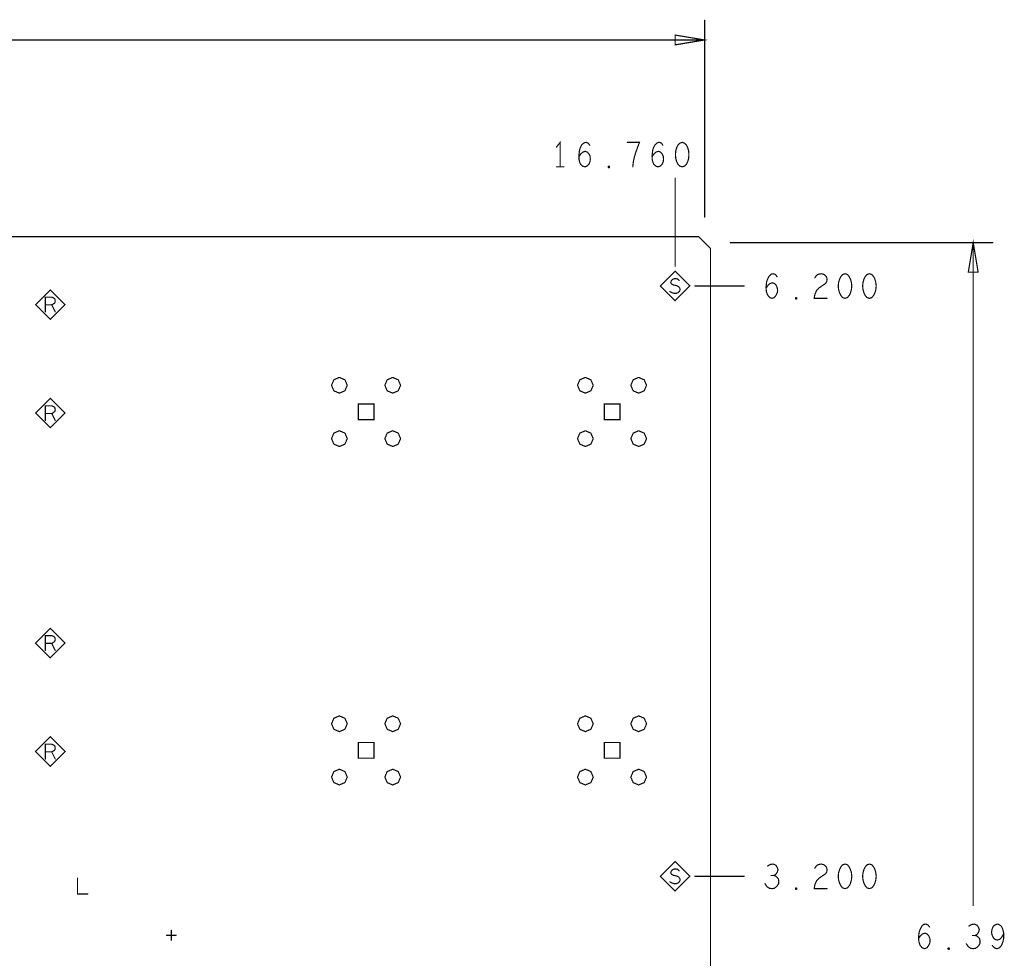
# Model space of a CAD drawing. Extents: x 28 to 61, y 24.9 to 46.
# Tile 13 of 51: x 42.9 to 47.9, y 29.2 to 34. Entities that reach past the tile are written whole.
import ezdxf

# ---------------------------------------------------------------- set-up
doc = ezdxf.new("R2010")
doc.units = 0
doc.layers.add('1', color=2, linetype='CONTINUOUS')

msp = doc.modelspace()

# ---------------------------------------------------------------- linework, layer by layer
at = {"layer": '1', "const_width": 0.003}
for points in [[(46.4015, 34.015, 1), (46.3985, 34.015, 1)], [(46.2515, 33.89, 1), (46.2485, 33.89, 1)], [(46.2515, 33.89, 1), (46.2485, 33.89, 1)], [(46.4015, 33.915, 1), (46.3985, 33.915, 1)], [(45.8175, 33.38, 1), (45.8145, 33.38, 1)], [(46.0085, 33.395, 1), (46.0055, 33.395, 1)], [(46.1895, 33.38, 1), (46.1865, 33.38, 1)], [(46.2875, 33.395, 1), (46.2845, 33.395, 1)], [(46.2875, 33.395, 1), (46.2845, 33.395, 1)], [(45.6485, 33.37, 1), (45.6455, 33.37, 1)], [(45.7625, 33.322, 1), (45.7595, 33.322, 1)], [(46.1345, 33.322, 1), (46.1315, 33.322, 1)], [(45.6485, 33.27, 1), (45.6455, 33.27, 1)], [(45.6675, 33.27, 1), (45.6645, 33.27, 1)], [(45.6865, 33.27, 1), (45.6835, 33.27, 1)], [(45.9155, 33.265, 1), (45.9125, 33.265, 1)], [(45.9155, 33.265, 1), (45.9125, 33.265, 1)], [(46.0365, 33.27, 1), (46.0335, 33.27, 1)], [(46.2515, 33.213, 1), (46.2485, 33.213, 1)], [(46.4015, 33.015, 1), (46.3985, 33.015, 1)], [(46.5315, 32.885, 1), (46.5285, 32.885, 1)], [(47.7665, 32.885, 1), (47.7635, 32.885, 1)], [(47.8665, 32.885, 1), (47.8635, 32.885, 1)], [(46.2515, 32.765, 1), (46.2485, 32.765, 1)], [(47.1155, 32.727, 1), (47.1125, 32.727, 1)], [(47.1155, 32.727, 1), (47.1125, 32.727, 1)], [(47.2395, 32.727, 1), (47.2365, 32.727, 1)], [(47.2395, 32.727, 1), (47.2365, 32.727, 1)], [(47.7915, 32.735, 1), (47.7885, 32.735, 1)], [(47.7915, 32.735, 1), (47.7885, 32.735, 1)], [(46.2725, 32.693, 1), (46.2695, 32.693, 1)], [(46.7695, 32.712, 1), (46.7665, 32.712, 1)], [(46.9615, 32.706, 1), (46.9585, 32.706, 1)], [(46.2245, 32.637, 1), (46.2215, 32.637, 1)], [(46.3265, 32.665, 1), (46.3235, 32.665, 1)], [(46.3265, 32.665, 1), (46.3235, 32.665, 1)], [(46.3515, 32.665, 1), (46.3485, 32.665, 1)], [(46.6025, 32.665, 1), (46.5995, 32.665, 1)], [(46.7135, 32.654, 1), (46.7105, 32.654, 1)], [(46.8675, 32.598, 1), (46.8645, 32.598, 1)], [(46.8675, 32.598, 1), (46.8645, 32.598, 1)], [(47.0235, 32.602, 1), (47.0205, 32.602, 1)], [(43.0515, 32.569, 1), (43.0485, 32.569, 1)], [(43.0515, 32.533, 1), (43.0485, 32.533, 1)], [(43.0835, 32.569, 1), (43.0805, 32.569, 1)], [(43.1015, 32.533, 1), (43.0985, 32.533, 1)], [(43.1515, 32.57, 1), (43.1485, 32.57, 1)], [(43.1515, 32.57, 1), (43.1485, 32.57, 1)], [(44.5855, 32.16, 1), (44.5825, 32.16, 1)], [(44.5855, 32.16, 1), (44.5825, 32.16, 1)], [(44.8565, 32.16, 1), (44.8535, 32.16, 1)], [(44.8565, 32.16, 1), (44.8535, 32.16, 1)], [(45.8355, 32.16, 1), (45.8325, 32.16, 1)], [(45.8355, 32.16, 1), (45.8325, 32.16, 1)], [(46.1065, 32.16, 1), (46.1035, 32.16, 1)], [(46.1065, 32.16, 1), (46.1035, 32.16, 1)], [(43.0515, 32.017, 1), (43.0485, 32.017, 1)], [(43.0515, 31.981, 1), (43.0485, 31.981, 1)], [(43.0835, 32.017, 1), (43.0805, 32.017, 1)], [(43.1015, 31.981, 1), (43.0985, 31.981, 1)], [(43.1515, 32.019, 1), (43.1485, 32.019, 1)], [(43.1515, 32.019, 1), (43.1485, 32.019, 1)], [(44.6415, 31.985, 1), (44.6385, 31.985, 1)], [(44.6415, 31.985, 1), (44.6385, 31.985, 1)], [(45.8915, 31.985, 1), (45.8885, 31.985, 1)], [(45.8915, 31.985, 1), (45.8885, 31.985, 1)], [(44.5855, 31.889, 1), (44.5825, 31.889, 1)], [(44.5855, 31.889, 1), (44.5825, 31.889, 1)], [(44.8565, 31.889, 1), (44.8535, 31.889, 1)], [(44.8565, 31.889, 1), (44.8535, 31.889, 1)], [(45.8355, 31.889, 1), (45.8325, 31.889, 1)], [(45.8355, 31.889, 1), (45.8325, 31.889, 1)], [(46.1065, 31.889, 1), (46.1035, 31.889, 1)], [(46.1065, 31.889, 1), (46.1035, 31.889, 1)], [(43.0515, 30.849, 1), (43.0485, 30.849, 1)], [(43.0835, 30.849, 1), (43.0805, 30.849, 1)], [(43.1515, 30.85, 1), (43.1485, 30.85, 1)], [(43.1515, 30.85, 1), (43.1485, 30.85, 1)], [(43.0515, 30.813, 1), (43.0485, 30.813, 1)], [(43.1015, 30.813, 1), (43.0985, 30.813, 1)], [(44.5855, 30.44, 1), (44.5825, 30.44, 1)], [(44.5855, 30.44, 1), (44.5825, 30.44, 1)], [(44.8565, 30.44, 1), (44.8535, 30.44, 1)], [(44.8565, 30.44, 1), (44.8535, 30.44, 1)], [(45.8355, 30.44, 1), (45.8325, 30.44, 1)], [(45.8355, 30.44, 1), (45.8325, 30.44, 1)], [(46.1065, 30.44, 1), (46.1035, 30.44, 1)], [(46.1065, 30.44, 1), (46.1035, 30.44, 1)], [(43.0515, 30.297, 1), (43.0485, 30.297, 1)], [(43.0835, 30.297, 1), (43.0805, 30.297, 1)], [(43.1515, 30.299, 1), (43.1485, 30.299, 1)], [(43.1515, 30.299, 1), (43.1485, 30.299, 1)], [(43.0515, 30.261, 1), (43.0485, 30.261, 1)], [(43.1015, 30.261, 1), (43.0985, 30.261, 1)], [(44.6415, 30.265, 1), (44.6385, 30.265, 1)], [(44.6415, 30.265, 1), (44.6385, 30.265, 1)], [(45.8915, 30.265, 1), (45.8885, 30.265, 1)], [(45.8915, 30.265, 1), (45.8885, 30.265, 1)], [(44.5855, 30.169, 1), (44.5825, 30.169, 1)], [(44.5855, 30.169, 1), (44.5825, 30.169, 1)], [(44.8565, 30.169, 1), (44.8535, 30.169, 1)], [(44.8565, 30.169, 1), (44.8535, 30.169, 1)], [(45.8355, 30.169, 1), (45.8325, 30.169, 1)], [(45.8355, 30.169, 1), (45.8325, 30.169, 1)], [(46.1065, 30.169, 1), (46.1035, 30.169, 1)], [(46.1065, 30.169, 1), (46.1035, 30.169, 1)], [(47.1155, 29.727, 1), (47.1125, 29.727, 1)], [(47.1155, 29.727, 1), (47.1125, 29.727, 1)], [(47.2395, 29.727, 1), (47.2365, 29.727, 1)], [(47.2395, 29.727, 1), (47.2365, 29.727, 1)], [(46.2725, 29.693, 1), (46.2695, 29.693, 1)], [(46.7215, 29.717, 1), (46.7185, 29.717, 1)], [(46.7395, 29.669, 1), (46.7365, 29.669, 1)], [(46.7535, 29.669, 1), (46.7505, 29.669, 1)], [(46.9615, 29.706, 1), (46.9585, 29.706, 1)], [(43.2145, 29.655, 1), (43.2115, 29.655, 1)], [(46.2245, 29.637, 1), (46.2215, 29.637, 1)], [(46.3265, 29.665, 1), (46.3235, 29.665, 1)], [(46.3265, 29.665, 1), (46.3235, 29.665, 1)], [(46.3515, 29.665, 1), (46.3485, 29.665, 1)], [(46.6025, 29.665, 1), (46.5995, 29.665, 1)], [(46.7085, 29.627, 1), (46.7055, 29.627, 1)], [(43.2675, 29.575, 1), (43.2645, 29.575, 1)], [(46.8675, 29.598, 1), (46.8645, 29.598, 1)], [(46.8675, 29.598, 1), (46.8645, 29.598, 1)], [(47.0235, 29.602, 1), (47.0205, 29.602, 1)], [(47.7665, 29.516, 1), (47.7635, 29.516, 1)], [(43.6915, 29.39, 1), (43.6885, 29.39, 1)], [(47.5445, 29.407, 1), (47.5415, 29.407, 1)], [(47.7445, 29.412, 1), (47.7415, 29.412, 1)], [(47.9215, 29.374, 1), (47.9185, 29.374, 1)], [(43.6665, 29.365, 1), (43.6635, 29.365, 1)], [(43.6915, 29.34, 1), (43.6885, 29.34, 1)], [(43.7165, 29.365, 1), (43.7135, 29.365, 1)], [(47.4885, 29.349, 1), (47.4855, 29.349, 1)], [(47.7315, 29.322, 1), (47.7285, 29.322, 1)], [(47.7625, 29.364, 1), (47.7595, 29.364, 1)], [(47.7765, 29.364, 1), (47.7735, 29.364, 1)], [(47.6425, 29.293, 1), (47.6395, 29.293, 1)], [(47.6425, 29.293, 1), (47.6395, 29.293, 1)], [(47.8635, 29.312, 1), (47.8605, 29.312, 1)]]:
    msp.add_lwpolyline(points, format="xyb", close=True, dxfattribs=at)
at = {"layer": '1', "const_width": 0.006}
for points in [[(46.4, 33.015), (46.4, 34.015)], [(46.25, 33.89), (46.4, 33.915), (46.25, 33.94), (46.25, 33.89)], [(46.4, 33.915), (37.815, 33.915)], [(45.666, 33.27), (45.666, 33.395), (45.647, 33.37)], [(45.761, 33.322), (45.771, 33.336), (45.781, 33.345), (45.793, 33.349), (45.804, 33.345), (45.812, 33.336), (45.818, 33.324), (45.819, 33.309), (45.818, 33.297), (45.812, 33.284), (45.802, 33.274), (45.792, 33.27), (45.779, 33.274), (45.768, 33.286), (45.762, 33.305), (45.761, 33.326), (45.764, 33.353), (45.768, 33.367), (45.776, 33.382), (45.787, 33.392), (45.798, 33.395), (45.809, 33.39), (45.816, 33.38)], [(46.035, 33.27), (46.038, 33.297), (46.043, 33.32), (46.049, 33.34), (46.057, 33.363), (46.069, 33.395), (46.007, 33.395)], [(46.133, 33.322), (46.143, 33.336), (46.153, 33.345), (46.165, 33.349), (46.176, 33.345), (46.184, 33.336), (46.19, 33.324), (46.191, 33.309), (46.19, 33.297), (46.184, 33.284), (46.174, 33.274), (46.164, 33.27), (46.151, 33.274), (46.14, 33.286), (46.134, 33.305), (46.133, 33.326), (46.136, 33.353), (46.14, 33.367), (46.148, 33.382), (46.159, 33.392), (46.17, 33.395), (46.181, 33.39), (46.188, 33.38)], [(46.286, 33.395), (46.274, 33.39), (46.264, 33.38), (46.258, 33.367), (46.253, 33.351), (46.252, 33.332), (46.253, 33.313), (46.258, 33.297), (46.264, 33.284), (46.274, 33.274), (46.286, 33.27), (46.298, 33.274), (46.308, 33.284), (46.314, 33.297), (46.319, 33.313), (46.32, 33.332), (46.319, 33.351), (46.314, 33.367), (46.308, 33.38), (46.298, 33.39), (46.286, 33.395)], [(45.914, 33.265), (45.911, 33.267), (45.911, 33.272), (45.914, 33.274), (45.917, 33.272), (45.917, 33.267), (45.914, 33.265)], [(45.647, 33.27), (45.685, 33.27)], [(46.25, 33.213), (46.25, 32.765)], [(29.49, 26.525), (29.55, 26.465), (46.37, 26.465), (46.43, 26.525), (46.43, 32.855), (46.37, 32.915), (29.55, 32.915), (29.49, 32.855), (29.49, 26.525)], [(47.865, 32.885), (46.53, 32.885)], [(47.79, 32.735), (47.765, 32.885), (47.74, 32.735), (47.79, 32.735)], [(47.765, 29.516), (47.765, 32.885)], [(46.325, 32.665), (46.25, 32.74), (46.175, 32.665), (46.25, 32.59), (46.325, 32.665)], [(46.712, 32.654), (46.723, 32.669), (46.732, 32.677), (46.745, 32.681), (46.755, 32.677), (46.763, 32.669), (46.769, 32.656), (46.771, 32.642), (46.769, 32.629), (46.763, 32.617), (46.754, 32.606), (46.743, 32.602), (46.731, 32.606), (46.72, 32.619), (46.714, 32.637), (46.712, 32.658), (46.715, 32.685), (46.72, 32.7), (46.728, 32.715), (46.738, 32.725), (46.749, 32.727), (46.76, 32.723), (46.768, 32.712)], [(46.96, 32.706), (46.969, 32.719), (46.98, 32.725), (46.993, 32.727), (47.008, 32.723), (47.019, 32.712), (47.022, 32.7), (47.021, 32.687), (47.014, 32.677), (46.983, 32.656), (46.969, 32.642), (46.96, 32.621), (46.957, 32.602), (47.022, 32.602)], [(47.114, 32.727), (47.101, 32.723), (47.092, 32.712), (47.086, 32.7), (47.081, 32.683), (47.079, 32.665), (47.081, 32.646), (47.086, 32.629), (47.092, 32.617), (47.101, 32.606), (47.114, 32.602), (47.126, 32.606), (47.135, 32.617), (47.141, 32.629), (47.146, 32.646), (47.148, 32.665), (47.146, 32.683), (47.141, 32.7), (47.135, 32.712), (47.126, 32.723), (47.114, 32.727)], [(47.238, 32.727), (47.225, 32.723), (47.216, 32.712), (47.21, 32.7), (47.205, 32.683), (47.203, 32.665), (47.205, 32.646), (47.21, 32.629), (47.216, 32.617), (47.225, 32.606), (47.238, 32.602), (47.25, 32.606), (47.259, 32.617), (47.265, 32.629), (47.27, 32.646), (47.272, 32.665), (47.27, 32.683), (47.265, 32.7), (47.259, 32.712), (47.25, 32.723), (47.238, 32.727)], [(46.223, 32.637), (46.233, 32.631), (46.245, 32.627), (46.255, 32.627), (46.265, 32.631), (46.272, 32.637), (46.276, 32.646), (46.273, 32.655), (46.267, 32.662), (46.256, 32.667), (46.241, 32.67), (46.232, 32.675), (46.228, 32.683), (46.231, 32.692), (46.237, 32.698), (46.246, 32.702), (46.255, 32.702), (46.263, 32.7), (46.271, 32.693)], [(43.15, 32.57), (43.075, 32.645), (43, 32.57), (43.075, 32.495), (43.15, 32.57)], [(46.35, 32.665), (46.601, 32.665)], [(43.05, 32.533), (43.05, 32.608), (43.082, 32.608), (43.092, 32.604), (43.098, 32.599), (43.1, 32.589), (43.098, 32.579), (43.09, 32.573), (43.082, 32.569), (43.05, 32.569)], [(46.866, 32.598), (46.862, 32.6), (46.862, 32.604), (46.866, 32.606), (46.869, 32.604), (46.869, 32.6), (46.866, 32.598)], [(43.082, 32.569), (43.1, 32.533)], [(44.584, 32.16), (44.572, 32.188), (44.544, 32.2), (44.516, 32.188), (44.504, 32.16), (44.516, 32.132), (44.544, 32.12), (44.572, 32.132), (44.584, 32.16)], [(44.855, 32.16), (44.843, 32.188), (44.815, 32.2), (44.787, 32.188), (44.775, 32.16), (44.787, 32.132), (44.815, 32.12), (44.843, 32.132), (44.855, 32.16)], [(45.834, 32.16), (45.822, 32.188), (45.794, 32.2), (45.766, 32.188), (45.754, 32.16), (45.766, 32.132), (45.794, 32.12), (45.822, 32.132), (45.834, 32.16)], [(46.105, 32.16), (46.093, 32.188), (46.065, 32.2), (46.037, 32.188), (46.025, 32.16), (46.037, 32.132), (46.065, 32.12), (46.093, 32.132), (46.105, 32.16)], [(43.15, 32.019), (43.075, 32.094), (43, 32.019), (43.075, 31.944), (43.15, 32.019)], [(43.05, 31.981), (43.05, 32.056), (43.082, 32.056), (43.092, 32.052), (43.098, 32.047), (43.1, 32.037), (43.098, 32.027), (43.09, 32.021), (43.082, 32.017), (43.05, 32.017)], [(44.64, 31.985), (44.72, 31.985), (44.72, 32.065), (44.64, 32.065), (44.64, 31.985)], [(45.89, 31.985), (45.97, 31.985), (45.97, 32.065), (45.89, 32.065), (45.89, 31.985)], [(43.082, 32.017), (43.1, 31.981)], [(44.584, 31.889), (44.572, 31.917), (44.544, 31.929), (44.516, 31.917), (44.504, 31.889), (44.516, 31.861), (44.544, 31.849), (44.572, 31.861), (44.584, 31.889)], [(44.855, 31.889), (44.843, 31.917), (44.815, 31.929), (44.787, 31.917), (44.775, 31.889), (44.787, 31.861), (44.815, 31.849), (44.843, 31.861), (44.855, 31.889)], [(45.834, 31.889), (45.822, 31.917), (45.794, 31.929), (45.766, 31.917), (45.754, 31.889), (45.766, 31.861), (45.794, 31.849), (45.822, 31.861), (45.834, 31.889)], [(46.105, 31.889), (46.093, 31.917), (46.065, 31.929), (46.037, 31.917), (46.025, 31.889), (46.037, 31.861), (46.065, 31.849), (46.093, 31.861), (46.105, 31.889)], [(43.15, 30.85), (43.075, 30.925), (43, 30.85), (43.075, 30.775), (43.15, 30.85)], [(43.05, 30.813), (43.05, 30.888), (43.082, 30.888), (43.092, 30.884), (43.098, 30.879), (43.1, 30.869), (43.098, 30.859), (43.09, 30.853), (43.082, 30.849), (43.05, 30.849)], [(43.082, 30.849), (43.1, 30.813)], [(44.584, 30.44), (44.572, 30.468), (44.544, 30.48), (44.516, 30.468), (44.504, 30.44), (44.516, 30.412), (44.544, 30.4), (44.572, 30.412), (44.584, 30.44)], [(44.855, 30.44), (44.843, 30.468), (44.815, 30.48), (44.787, 30.468), (44.775, 30.44), (44.787, 30.412), (44.815, 30.4), (44.843, 30.412), (44.855, 30.44)], [(45.834, 30.44), (45.822, 30.468), (45.794, 30.48), (45.766, 30.468), (45.754, 30.44), (45.766, 30.412), (45.794, 30.4), (45.822, 30.412), (45.834, 30.44)], [(46.105, 30.44), (46.093, 30.468), (46.065, 30.48), (46.037, 30.468), (46.025, 30.44), (46.037, 30.412), (46.065, 30.4), (46.093, 30.412), (46.105, 30.44)], [(43.15, 30.299), (43.075, 30.374), (43, 30.299), (43.075, 30.224), (43.15, 30.299)], [(43.05, 30.261), (43.05, 30.336), (43.082, 30.336), (43.092, 30.332), (43.098, 30.327), (43.1, 30.317), (43.098, 30.307), (43.09, 30.301), (43.082, 30.297), (43.05, 30.297)], [(44.64, 30.265), (44.72, 30.265), (44.72, 30.345), (44.64, 30.345), (44.64, 30.265)], [(45.89, 30.265), (45.97, 30.265), (45.97, 30.345), (45.89, 30.345), (45.89, 30.265)], [(43.082, 30.297), (43.1, 30.261)], [(44.584, 30.169), (44.572, 30.197), (44.544, 30.209), (44.516, 30.197), (44.504, 30.169), (44.516, 30.141), (44.544, 30.129), (44.572, 30.141), (44.584, 30.169)], [(44.855, 30.169), (44.843, 30.197), (44.815, 30.209), (44.787, 30.197), (44.775, 30.169), (44.787, 30.141), (44.815, 30.129), (44.843, 30.141), (44.855, 30.169)], [(45.834, 30.169), (45.822, 30.197), (45.794, 30.209), (45.766, 30.197), (45.754, 30.169), (45.766, 30.141), (45.794, 30.129), (45.822, 30.141), (45.834, 30.169)], [(46.105, 30.169), (46.093, 30.197), (46.065, 30.209), (46.037, 30.197), (46.025, 30.169), (46.037, 30.141), (46.065, 30.129), (46.093, 30.141), (46.105, 30.169)], [(46.325, 29.665), (46.25, 29.74), (46.175, 29.665), (46.25, 29.59), (46.325, 29.665)], [(46.752, 29.669), (46.762, 29.675), (46.769, 29.685), (46.773, 29.698), (46.769, 29.71), (46.762, 29.721), (46.748, 29.727), (46.734, 29.725), (46.72, 29.717)], [(46.96, 29.706), (46.969, 29.719), (46.98, 29.725), (46.993, 29.727), (47.008, 29.723), (47.019, 29.712), (47.022, 29.7), (47.021, 29.687), (47.014, 29.677), (46.983, 29.656), (46.969, 29.642), (46.96, 29.621), (46.957, 29.602), (47.022, 29.602)], [(47.114, 29.727), (47.101, 29.723), (47.092, 29.712), (47.086, 29.7), (47.081, 29.683), (47.079, 29.665), (47.081, 29.646), (47.086, 29.629), (47.092, 29.617), (47.101, 29.606), (47.114, 29.602), (47.126, 29.606), (47.135, 29.617), (47.141, 29.629), (47.146, 29.646), (47.148, 29.665), (47.146, 29.683), (47.141, 29.7), (47.135, 29.712), (47.126, 29.723), (47.114, 29.727)], [(47.238, 29.727), (47.225, 29.723), (47.216, 29.712), (47.21, 29.7), (47.205, 29.683), (47.203, 29.665), (47.205, 29.646), (47.21, 29.629), (47.216, 29.617), (47.225, 29.606), (47.238, 29.602), (47.25, 29.606), (47.259, 29.617), (47.265, 29.629), (47.27, 29.646), (47.272, 29.665), (47.27, 29.683), (47.265, 29.7), (47.259, 29.712), (47.25, 29.723), (47.238, 29.727)], [(46.223, 29.637), (46.233, 29.631), (46.245, 29.627), (46.255, 29.627), (46.265, 29.631), (46.272, 29.637), (46.276, 29.646), (46.273, 29.655), (46.267, 29.662), (46.256, 29.667), (46.241, 29.67), (46.232, 29.675), (46.228, 29.683), (46.231, 29.692), (46.237, 29.698), (46.246, 29.702), (46.255, 29.702), (46.263, 29.7), (46.271, 29.693)], [(46.707, 29.627), (46.717, 29.612), (46.729, 29.604), (46.743, 29.602), (46.755, 29.604), (46.768, 29.615), (46.776, 29.627), (46.777, 29.64), (46.774, 29.654), (46.763, 29.665), (46.752, 29.669), (46.738, 29.669)], [(43.213, 29.655), (43.213, 29.575), (43.266, 29.575)], [(46.601, 29.665), (46.35, 29.665)], [(46.866, 29.598), (46.862, 29.6), (46.862, 29.604), (46.866, 29.606), (46.869, 29.604), (46.869, 29.6), (46.866, 29.598)], [(47.487, 29.349), (47.498, 29.364), (47.507, 29.372), (47.52, 29.376), (47.53, 29.372), (47.538, 29.364), (47.544, 29.351), (47.546, 29.337), (47.544, 29.324), (47.538, 29.312), (47.529, 29.301), (47.518, 29.297), (47.506, 29.301), (47.495, 29.314), (47.489, 29.332), (47.487, 29.353), (47.49, 29.38), (47.495, 29.395), (47.503, 29.41), (47.513, 29.42), (47.524, 29.422), (47.535, 29.418), (47.543, 29.407)], [(47.775, 29.364), (47.785, 29.37), (47.792, 29.38), (47.796, 29.393), (47.792, 29.405), (47.785, 29.416), (47.771, 29.422), (47.757, 29.42), (47.743, 29.412)], [(47.862, 29.312), (47.873, 29.301), (47.885, 29.297), (47.898, 29.301), (47.909, 29.314), (47.916, 29.332), (47.92, 29.351), (47.92, 29.374), (47.916, 29.393), (47.909, 29.41), (47.899, 29.418), (47.889, 29.422), (47.876, 29.418), (47.867, 29.41), (47.861, 29.397), (47.858, 29.38), (47.861, 29.366), (47.868, 29.351), (47.878, 29.343), (47.889, 29.341), (47.901, 29.345), (47.91, 29.355), (47.92, 29.374)], [(43.69, 29.34), (43.69, 29.39)], [(43.665, 29.365), (43.715, 29.365)], [(47.73, 29.322), (47.74, 29.307), (47.752, 29.299), (47.766, 29.297), (47.778, 29.299), (47.791, 29.31), (47.799, 29.322), (47.8, 29.335), (47.797, 29.349), (47.786, 29.36), (47.775, 29.364), (47.761, 29.364)], [(47.641, 29.293), (47.637, 29.295), (47.637, 29.299), (47.641, 29.301), (47.644, 29.299), (47.644, 29.295), (47.641, 29.293)]]:
    msp.add_lwpolyline(points, dxfattribs=at)

doc.saveas('drawing.dxf')
